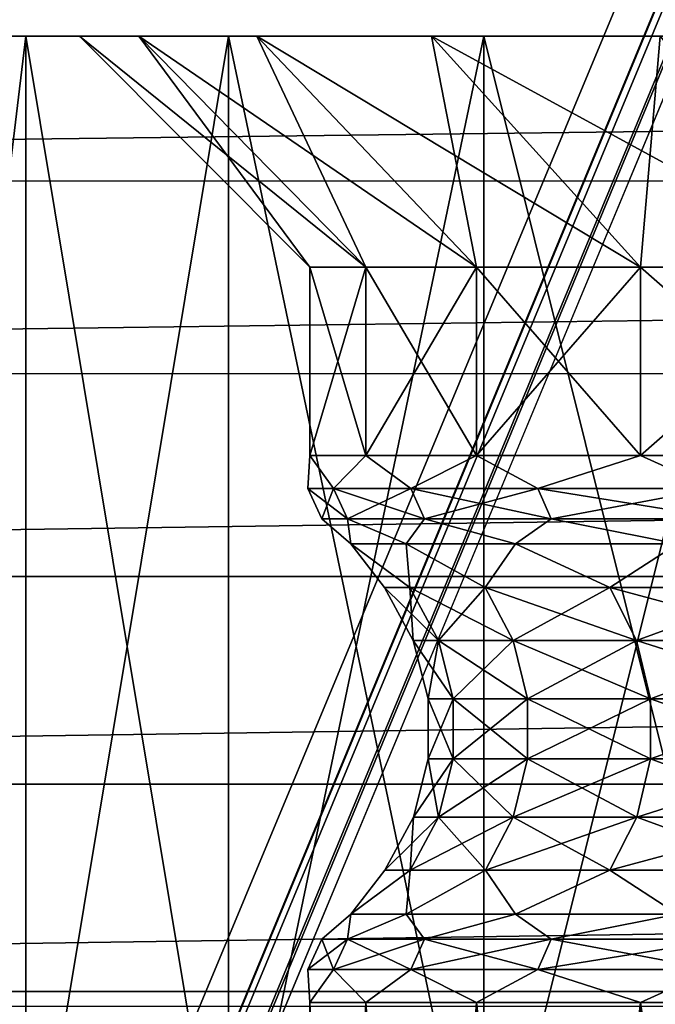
# Model space of a CAD drawing. Header units: metres. Extents: x -206 to 75, y -104 to 104.
# Tile 96 of 256: x -147.58 to -144.83, y -37.51 to -33.25. Entities that reach past the tile are written whole.
import ezdxf

# ---------------------------------------------------------------- set-up
doc = ezdxf.new("R2010")
doc.units = ezdxf.units.M
doc.layers.add('solid_01_1-CONSUMER_THERM_B_125288', color=7, linetype='CONTINUOUS')

msp = doc.modelspace()

# ---------------------------------------------------------------- linework, layer by layer
at = {"layer": 'solid_01_1-CONSUMER_THERM_B_125288'}
for points in [[(-158.776108, 66.195313), (-102.949013, 67.817345), (-158.757141, -66.251068)], [(-102.949013, 67.817345), (-158.757065, -66.804688), (-158.757141, -66.251068)], [(-102.949013, 67.817345), (-103.148926, 67.301086), (-158.757065, -66.804688)], [(-103.148926, 67.301086), (-103.25058, 66.756882), (-158.757065, -66.804688)], [(-103.25058, 66.756882), (-159.058624, -67.86515), (-158.858719, -67.348892)], [(-103.25058, 66.756882), (-103.250504, 66.203262), (-159.058624, -67.86515)], [(-103.25058, 66.756882), (-158.858719, -67.348892), (-158.757065, -66.804688)], [(-103.250504, 66.203262), (-103.231537, -66.243118), (-159.058624, -67.86515)], [(-173.500031, -37.518787, 108.5), (-88.500069, 37.481255, 108.5), (-173.500061, 37.481213, 108.5)], [(-173.500031, -37.518787, 108.5), (-88.500031, -37.518745, 108.5), (-88.500069, 37.481255, 108.5)], [(-112.500031, -40.018757, 6), (-112.500031, -31.818758, 6), (-149.500031, -31.818775, 6)], [(-149.500031, -40.018776, 6), (-112.500031, -40.018757, 6), (-149.500031, -31.818775, 6)], [(-162.884781, -33.176781, 63.5), (-99.114288, -33.175373, 63.5), (-162.41539, -33.946648, 63.5)], [(-162.41539, -33.946648, 63.5), (-99.114288, -33.175373, 63.5), (-99.583824, -33.944931, 63.5)], [(-148.185715, -33.318775, 20.264149), (-147.549835, -33.318775, 18.223518), (-148.185699, -38.603626, 20.264112)], [(-147.549835, -33.318775, 30.776491), (-147.549835, -33.318775, 18.223518), (-148.185715, -33.318775, 20.264149)], [(-147.549835, -33.318775, 30.776491), (-148.185715, -33.318775, 20.264149), (-148.185699, -33.318775, 28.735855)], [(-147.549835, -33.318775, 18.223518), (-147.54982, -38.603622, 18.223494), (-148.185699, -38.603626, 20.264112)], [(-148.185699, -33.318775, 28.735855), (-148.185699, -38.603626, 28.735888), (-147.54982, -38.603622, 30.776506)], [(-147.549835, -33.318775, 30.776491), (-148.185699, -33.318775, 28.735855), (-147.54982, -38.603622, 30.776506)], [(-147.549835, -33.318775, 18.223518), (-146.672623, -33.318775, 16.274437), (-147.54982, -38.603622, 18.223494)], [(-147.549835, -33.318775, 30.776491), (-147.54982, -38.603622, 30.776506), (-146.672607, -38.603622, 32.725601)], [(-146.672623, -33.318775, 32.725574), (-147.549835, -33.318775, 30.776491), (-146.672607, -38.603622, 32.725601)], [(-147.06044, -33.318775, 21.436363), (-146.672623, -33.318775, 16.274437), (-147.549835, -33.318775, 18.223518)], [(-147.317764, -33.318775, 25.526604), (-147.549835, -33.318775, 18.223518), (-147.549835, -33.318775, 30.776491)], [(-147.317764, -33.318775, 23.473396), (-147.06044, -33.318775, 21.436363), (-147.549835, -33.318775, 18.223518)], [(-147.317764, -33.318775, 25.526604), (-147.317764, -33.318775, 23.473396), (-147.549835, -33.318775, 18.223518)], [(-147.317764, -33.318775, 25.526604), (-147.549835, -33.318775, 30.776491), (-146.672623, -33.318775, 32.725574)], [(-146.672623, -33.318775, 16.274437), (-146.672607, -38.603622, 16.274401), (-147.54982, -38.603622, 18.223494)], [(-147.06044, -33.318775, 27.563637), (-147.317764, -33.318775, 25.526604), (-146.672623, -33.318775, 32.725574)], [(-146.07814, -34.318775, 21.623693), (-147.06044, -33.318775, 21.436363), (-147.317764, -33.318775, 23.473396)], [(-146.319748, -34.318775, 23.536163), (-147.317764, -33.318775, 23.473396), (-147.317764, -33.318775, 25.526604)], [(-146.07814, -34.318775, 21.623693), (-147.317764, -33.318775, 23.473396), (-146.319748, -34.318775, 23.536163)], [(-146.319748, -34.318775, 25.463837), (-147.317764, -33.318775, 25.526604), (-147.06044, -33.318775, 27.563637)], [(-146.319748, -34.318775, 23.536163), (-147.317764, -33.318775, 25.526604), (-146.319748, -34.318775, 25.463837)], [(-147.06044, -33.318775, 21.436363), (-146.54982, -33.318775, 19.447628), (-146.672623, -33.318775, 16.274437)], [(-146.54982, -33.318775, 29.552372), (-147.06044, -33.318775, 27.563637), (-146.672623, -33.318775, 32.725574)], [(-145.598755, -34.318775, 19.756582), (-146.54982, -33.318775, 19.447628), (-147.06044, -33.318775, 21.436363)], [(-145.598755, -34.318775, 19.756582), (-147.06044, -33.318775, 21.436363), (-146.07814, -34.318775, 21.623693)], [(-146.07814, -34.318775, 27.376307), (-147.06044, -33.318775, 27.563637), (-146.54982, -33.318775, 29.552372)], [(-146.319748, -34.318775, 25.463837), (-147.06044, -33.318775, 27.563637), (-146.07814, -34.318775, 27.376307)], [(-146.672623, -33.318775, 16.274437), (-145.566849, -33.318775, 14.445255), (-146.672607, -38.603622, 16.274401)], [(-146.672623, -33.318775, 32.725574), (-146.672607, -38.603622, 32.725601), (-145.566849, -38.603622, 34.554745)], [(-145.566833, -33.318775, 34.55476), (-146.672623, -33.318775, 32.725574), (-145.566849, -38.603622, 34.554745)], [(-145.793976, -33.318775, 17.538559), (-145.566849, -33.318775, 14.445255), (-146.672623, -33.318775, 16.274437)], [(-146.54982, -33.318775, 19.447628), (-145.793976, -33.318775, 17.538559), (-146.672623, -33.318775, 16.274437)], [(-146.54982, -33.318775, 29.552372), (-146.672623, -33.318775, 32.725574), (-145.566833, -33.318775, 34.55476)], [(-145.566849, -33.318775, 14.445255), (-145.566849, -38.603622, 14.445254), (-146.672607, -38.603622, 16.274401)], [(-145.793976, -33.318775, 31.461441), (-146.54982, -33.318775, 29.552372), (-145.566833, -33.318775, 34.55476)], [(-144.88913, -34.318771, 17.964279), (-145.793976, -33.318775, 17.538559), (-146.54982, -33.318775, 19.447628)], [(-144.88913, -34.318771, 17.964279), (-146.54982, -33.318775, 19.447628), (-145.598755, -34.318775, 19.756582)], [(-145.598755, -34.318775, 29.243418), (-146.54982, -33.318775, 29.552372), (-145.793976, -33.318775, 31.461441)], [(-146.07814, -34.318775, 27.376307), (-146.54982, -33.318775, 29.552372), (-145.598755, -34.318775, 29.243418)], [(-145.793976, -33.318775, 17.538559), (-144.80481, -33.318771, 15.739267), (-145.566849, -33.318775, 14.445255)], [(-144.80481, -33.318771, 33.260735), (-145.793976, -33.318775, 31.461441), (-145.566833, -33.318775, 34.55476)], [(-143.960464, -34.318771, 16.275049), (-144.80481, -33.318771, 15.739267), (-145.793976, -33.318775, 17.538559)], [(-144.88913, -34.318771, 31.035721), (-145.793976, -33.318775, 31.461441), (-144.80481, -33.318771, 33.260735)], [(-143.960464, -34.318771, 16.275049), (-145.793976, -33.318775, 17.538559), (-144.88913, -34.318771, 17.964279)], [(-145.598755, -34.318775, 29.243418), (-145.793976, -33.318775, 31.461441), (-144.88913, -34.318771, 31.035721)], [(-144.248581, -33.318771, 12.762631), (-144.248672, -38.603622, 12.762729), (-145.566849, -38.603622, 14.445254)], [(-145.566849, -33.318775, 14.445255), (-144.248581, -33.318771, 12.762631), (-145.566849, -38.603622, 14.445254)], [(-144.80481, -33.318771, 15.739267), (-144.248581, -33.318771, 12.762631), (-145.566849, -33.318775, 14.445255)], [(-145.566833, -33.318775, 34.55476), (-145.566849, -38.603622, 34.554745), (-144.248672, -38.603622, 36.23727)], [(-144.248566, -33.318771, 36.237389), (-145.566833, -33.318775, 34.55476), (-144.248672, -38.603622, 36.23727)], [(-144.80481, -33.318771, 33.260735), (-145.566833, -33.318775, 34.55476), (-144.248566, -33.318771, 36.237389)], [(-144.88913, -34.318771, 31.035721), (-144.80481, -33.318771, 33.260735), (-143.960464, -34.318771, 32.724949)], [(-162.41539, -33.946648, 63.5), (-99.583824, -33.944931, 63.5), (-162.073303, -34.78093, 63.5)], [(-162.073303, -34.78093, 63.5), (-99.583824, -33.944931, 63.5), (-99.926125, -34.778919, 63.5)], [(-146.319748, -34.318775, 23.536163), (-146.319748, -35.134502, 23.536165), (-146.07814, -35.134502, 21.623697)], [(-146.07814, -34.318775, 21.623693), (-146.319748, -34.318775, 23.536163), (-146.07814, -35.134502, 21.623697)], [(-146.319748, -34.318775, 25.463837), (-146.319748, -35.134502, 25.463835), (-146.319748, -35.134502, 23.536165)], [(-146.319748, -34.318775, 23.536163), (-146.319748, -34.318775, 25.463837), (-146.319748, -35.134502, 23.536165)], [(-146.07814, -34.318775, 27.376307), (-146.07814, -35.134502, 27.376303), (-146.319748, -35.134502, 25.463835)], [(-146.319748, -34.318775, 25.463837), (-146.07814, -34.318775, 27.376307), (-146.319748, -35.134502, 25.463835)], [(-146.07814, -34.318775, 21.623693), (-146.07814, -35.134502, 21.623697), (-145.598755, -35.134502, 19.75659)], [(-145.598755, -34.318775, 19.756582), (-146.07814, -34.318775, 21.623693), (-145.598755, -35.134502, 19.75659)], [(-145.598755, -34.318775, 29.243418), (-145.598755, -35.134502, 29.24341), (-146.07814, -35.134502, 27.376303)], [(-146.07814, -34.318775, 27.376307), (-145.598755, -34.318775, 29.243418), (-146.07814, -35.134502, 27.376303)], [(-144.88913, -34.318771, 17.964279), (-145.598755, -34.318775, 19.756582), (-144.88913, -35.134502, 17.964289)], [(-144.88913, -34.318771, 31.035721), (-144.88913, -35.134502, 31.035711), (-145.598755, -35.134502, 29.24341)], [(-145.598755, -34.318775, 29.243418), (-144.88913, -34.318771, 31.035721), (-145.598755, -35.134502, 29.24341)], [(-145.598755, -34.318775, 19.756582), (-145.598755, -35.134502, 19.75659), (-144.88913, -35.134502, 17.964289)], [(-144.88913, -34.318771, 17.964279), (-144.88913, -35.134502, 17.964289), (-143.960464, -35.134502, 16.275059)], [(-143.960464, -34.318771, 16.275049), (-144.88913, -34.318771, 17.964279), (-143.960464, -35.134502, 16.275059)], [(-143.960464, -34.318771, 32.724949), (-143.960464, -35.134502, 32.724941), (-144.88913, -35.134502, 31.035711)], [(-144.88913, -34.318771, 31.035721), (-143.960464, -34.318771, 32.724949), (-144.88913, -35.134502, 31.035711)], [(-162.073303, -34.78093, 63.5), (-99.926125, -34.778919, 63.5), (-161.867111, -35.658737, 63.5)], [(-161.867111, -35.658737, 63.5), (-99.926125, -34.778919, 63.5), (-100.132614, -35.656464, 63.5)], [(-146.329178, -35.277409, 24.5), (-146.319748, -35.134502, 23.536165), (-146.319748, -35.134502, 25.463835)], [(-146.217407, -35.277409, 22.652275), (-146.319748, -35.134502, 23.536165), (-146.329178, -35.277409, 24.5)], [(-146.329178, -35.277409, 24.5), (-146.319748, -35.134502, 25.463835), (-146.217407, -35.277409, 26.347725)], [(-146.217407, -35.277409, 22.652275), (-146.07814, -35.134502, 21.623697), (-146.319748, -35.134502, 23.536165)], [(-146.217407, -35.277409, 26.347725), (-146.319748, -35.134502, 25.463835), (-146.07814, -35.134502, 27.376303)], [(-145.883743, -35.277409, 20.831495), (-146.07814, -35.134502, 21.623697), (-146.217407, -35.277409, 22.652275)], [(-146.217407, -35.277409, 26.347725), (-146.07814, -35.134502, 27.376303), (-145.883743, -35.277409, 28.168505)], [(-145.883743, -35.277409, 20.831495), (-145.598755, -35.134502, 19.75659), (-146.07814, -35.134502, 21.623697)], [(-145.883743, -35.277409, 28.168505), (-146.07814, -35.134502, 27.376303), (-145.598755, -35.134502, 29.24341)], [(-145.333023, -35.277409, 19.064211), (-145.598755, -35.134502, 19.75659), (-145.883743, -35.277409, 20.831495)], [(-145.883743, -35.277409, 28.168505), (-145.598755, -35.134502, 29.24341), (-145.333023, -35.277409, 29.935789)], [(-145.333023, -35.277409, 19.064211), (-144.88913, -35.134502, 17.964289), (-145.598755, -35.134502, 19.75659)], [(-145.333023, -35.277409, 29.935789), (-145.598755, -35.134502, 29.24341), (-144.88913, -35.134502, 31.035711)], [(-144.573318, -35.277409, 17.376192), (-144.88913, -35.134502, 17.964289), (-145.333023, -35.277409, 19.064211)], [(-145.333023, -35.277409, 29.935789), (-144.88913, -35.134502, 31.035711), (-144.573318, -35.277409, 31.623808)], [(-144.573318, -35.277409, 17.376192), (-143.960464, -35.134502, 16.275059), (-144.88913, -35.134502, 17.964289)], [(-144.573318, -35.277409, 31.623808), (-144.88913, -35.134502, 31.035711), (-143.960464, -35.134502, 32.724941)], [(-146.329178, -35.277409, 24.5), (-146.268265, -35.408512, 24.5), (-146.156937, -35.408512, 22.659618)], [(-146.329178, -35.277409, 24.5), (-146.217407, -35.277409, 26.347725), (-146.268265, -35.408512, 24.5)], [(-146.217407, -35.277409, 22.652275), (-146.329178, -35.277409, 24.5), (-146.156937, -35.408512, 22.659618)], [(-146.217407, -35.277409, 26.347725), (-146.156937, -35.408512, 26.340382), (-146.268265, -35.408512, 24.5)], [(-146.217407, -35.277409, 26.347725), (-145.883743, -35.277409, 28.168505), (-146.156937, -35.408512, 26.340382)], [(-146.217407, -35.277409, 22.652275), (-146.156937, -35.408512, 22.659618), (-145.8246, -35.408512, 20.846073)], [(-145.883743, -35.277409, 20.831495), (-146.217407, -35.277409, 22.652275), (-145.8246, -35.408512, 20.846073)], [(-145.883743, -35.277409, 28.168505), (-145.8246, -35.408512, 28.153927), (-146.156937, -35.408512, 26.340382)], [(-145.883743, -35.277409, 28.168505), (-145.333023, -35.277409, 29.935789), (-145.8246, -35.408512, 28.153927)], [(-145.883743, -35.277409, 20.831495), (-145.8246, -35.408512, 20.846073), (-145.276077, -35.408512, 19.08581)], [(-145.333023, -35.277409, 19.064211), (-145.883743, -35.277409, 20.831495), (-145.276077, -35.408512, 19.08581)], [(-145.333023, -35.277409, 29.935789), (-145.276077, -35.408512, 29.91419), (-145.8246, -35.408512, 28.153927)], [(-145.333023, -35.277409, 29.935789), (-144.573318, -35.277409, 31.623808), (-145.276077, -35.408512, 29.91419)], [(-145.333023, -35.277409, 19.064211), (-145.276077, -35.408512, 19.08581), (-144.519379, -35.408512, 17.404499)], [(-144.573318, -35.277409, 17.376192), (-145.333023, -35.277409, 19.064211), (-144.519379, -35.408512, 17.404499)], [(-144.573318, -35.277409, 31.623808), (-144.519379, -35.408512, 31.595501), (-145.276077, -35.408512, 29.91419)], [(-146.268265, -35.408512, 24.5), (-146.14267, -35.516525, 25.452694), (-146.14267, -35.516525, 23.547306)], [(-146.156937, -35.408512, 22.659618), (-146.268265, -35.408512, 24.5), (-146.14267, -35.516525, 23.547306)], [(-146.268265, -35.408512, 24.5), (-146.156937, -35.408512, 26.340382), (-146.14267, -35.516525, 25.452694)], [(-146.156937, -35.408512, 22.659618), (-146.14267, -35.516525, 23.547306), (-145.90387, -35.516525, 21.656942)], [(-145.8246, -35.408512, 20.846073), (-146.156937, -35.408512, 22.659618), (-145.90387, -35.516525, 21.656942)], [(-146.156937, -35.408512, 26.340382), (-145.90387, -35.516525, 27.343058), (-146.14267, -35.516525, 25.452694)], [(-146.156937, -35.408512, 26.340382), (-145.8246, -35.408512, 28.153927), (-145.90387, -35.516525, 27.343058)], [(-145.8246, -35.408512, 20.846073), (-145.90387, -35.516525, 21.656942), (-145.430008, -35.516525, 19.811415)], [(-145.8246, -35.408512, 28.153927), (-145.430008, -35.516525, 29.188585), (-145.90387, -35.516525, 27.343058)], [(-145.276077, -35.408512, 19.08581), (-145.8246, -35.408512, 20.846073), (-145.430008, -35.516525, 19.811415)], [(-145.8246, -35.408512, 28.153927), (-145.276077, -35.408512, 29.91419), (-145.430008, -35.516525, 29.188585)], [(-145.276077, -35.408512, 19.08581), (-145.430008, -35.516525, 19.811415), (-144.728592, -35.516525, 18.039829)], [(-145.276077, -35.408512, 29.91419), (-144.728592, -35.516525, 30.960171), (-145.430008, -35.516525, 29.188585)], [(-144.519379, -35.408512, 17.404499), (-145.276077, -35.408512, 19.08581), (-144.728592, -35.516525, 18.039829)], [(-145.276077, -35.408512, 29.91419), (-144.519379, -35.408512, 31.595501), (-144.728592, -35.516525, 30.960171)], [(-145.887558, -35.706673, 22.692327), (-145.90387, -35.516525, 21.656942), (-146.14267, -35.516525, 23.547306)], [(-145.996902, -35.706673, 24.5), (-146.14267, -35.516525, 23.547306), (-146.14267, -35.516525, 25.452694)], [(-145.887558, -35.706673, 22.692327), (-146.14267, -35.516525, 23.547306), (-145.996902, -35.706673, 24.5)], [(-145.887558, -35.706673, 26.307673), (-146.14267, -35.516525, 25.452694), (-145.90387, -35.516525, 27.343058)], [(-145.996902, -35.706673, 24.5), (-146.14267, -35.516525, 25.452694), (-145.887558, -35.706673, 26.307673)], [(-145.561111, -35.706673, 20.911015), (-145.430008, -35.516525, 19.811415), (-145.90387, -35.516525, 21.656942)], [(-145.561111, -35.706673, 20.911015), (-145.90387, -35.516525, 21.656942), (-145.887558, -35.706673, 22.692327)], [(-145.561111, -35.706673, 28.088985), (-145.90387, -35.516525, 27.343058), (-145.430008, -35.516525, 29.188585)], [(-145.887558, -35.706673, 26.307673), (-145.90387, -35.516525, 27.343058), (-145.561111, -35.706673, 28.088985)], [(-145.022354, -35.706673, 19.182037), (-145.430008, -35.516525, 19.811415), (-145.561111, -35.706673, 20.911015)], [(-145.561111, -35.706673, 28.088985), (-145.430008, -35.516525, 29.188585), (-145.022354, -35.706673, 29.817963)], [(-145.022354, -35.706673, 19.182037), (-144.728592, -35.516525, 18.039829), (-145.430008, -35.516525, 19.811415)], [(-145.022354, -35.706673, 29.817963), (-145.430008, -35.516525, 29.188585), (-144.728592, -35.516525, 30.960171)], [(-144.279099, -35.706673, 17.530607), (-144.728592, -35.516525, 18.039829), (-145.022354, -35.706673, 19.182037)], [(-145.022354, -35.706673, 29.817963), (-144.728592, -35.516525, 30.960171), (-144.279099, -35.706673, 31.469393)], [(-161.867111, -35.658737, 63.5), (-100.132614, -35.656464, 63.5), (-161.801971, -36.558075, 63.5)], [(-161.801971, -36.558075, 63.5), (-100.132614, -35.656464, 63.5), (-100.198112, -36.555588, 63.5)], [(-145.996902, -35.706673, 24.5), (-145.872482, -35.935493, 24.5), (-145.764053, -35.935493, 22.707323)], [(-145.996902, -35.706673, 24.5), (-145.887558, -35.706673, 26.307673), (-145.872482, -35.935493, 24.5)], [(-145.887558, -35.706673, 22.692327), (-145.996902, -35.706673, 24.5), (-145.764053, -35.935493, 22.707323)], [(-145.887558, -35.706673, 26.307673), (-145.764053, -35.935493, 26.292677), (-145.872482, -35.935493, 24.5)], [(-145.887558, -35.706673, 26.307673), (-145.561111, -35.706673, 28.088985), (-145.764053, -35.935493, 26.292677)], [(-145.887558, -35.706673, 22.692327), (-145.764053, -35.935493, 22.707323), (-145.440323, -35.935493, 20.940788)], [(-145.561111, -35.706673, 20.911015), (-145.887558, -35.706673, 22.692327), (-145.440323, -35.935493, 20.940788)], [(-145.561111, -35.706673, 28.088985), (-145.440323, -35.935493, 28.059212), (-145.764053, -35.935493, 26.292677)], [(-145.561111, -35.706673, 28.088985), (-145.022354, -35.706673, 29.817963), (-145.440323, -35.935493, 28.059212)], [(-145.561111, -35.706673, 20.911015), (-145.440323, -35.935493, 20.940788), (-144.906021, -35.935493, 19.226154)], [(-145.022354, -35.706673, 19.182037), (-145.561111, -35.706673, 20.911015), (-144.906021, -35.935493, 19.226154)], [(-145.022354, -35.706673, 29.817963), (-144.906021, -35.935493, 29.773846), (-145.440323, -35.935493, 28.059212)], [(-145.022354, -35.706673, 29.817963), (-144.279099, -35.706673, 31.469393), (-144.906021, -35.935493, 29.773846)], [(-145.022354, -35.706673, 19.182037), (-144.906021, -35.935493, 19.226154), (-144.16893, -35.935493, 17.588427)], [(-144.279099, -35.706673, 17.530607), (-145.022354, -35.706673, 19.182037), (-144.16893, -35.935493, 17.588427)], [(-144.279099, -35.706673, 31.469393), (-144.16893, -35.935493, 31.411573), (-144.906021, -35.935493, 29.773846)], [(-145.872482, -35.935493, 24.5), (-145.808228, -36.187897, 24.5), (-145.700256, -36.187897, 22.715071)], [(-145.872482, -35.935493, 24.5), (-145.764053, -35.935493, 26.292677), (-145.808228, -36.187897, 24.5)], [(-145.764053, -35.935493, 22.707323), (-145.872482, -35.935493, 24.5), (-145.700256, -36.187897, 22.715071)], [(-145.764053, -35.935493, 26.292677), (-145.700256, -36.187897, 26.284929), (-145.808228, -36.187897, 24.5)], [(-145.764053, -35.935493, 26.292677), (-145.440323, -35.935493, 28.059212), (-145.700256, -36.187897, 26.284929)], [(-145.764053, -35.935493, 22.707323), (-145.700256, -36.187897, 22.715071), (-145.377914, -36.187897, 20.956169)], [(-145.440323, -35.935493, 20.940788), (-145.764053, -35.935493, 22.707323), (-145.377914, -36.187897, 20.956169)], [(-145.440323, -35.935493, 28.059212), (-145.377914, -36.187897, 28.043831), (-145.700256, -36.187897, 26.284929)], [(-145.440323, -35.935493, 28.059212), (-144.906021, -35.935493, 29.773846), (-145.377914, -36.187897, 28.043831)], [(-145.440323, -35.935493, 20.940788), (-145.377914, -36.187897, 20.956169), (-144.845932, -36.187897, 19.248943)], [(-144.906021, -35.935493, 19.226154), (-145.440323, -35.935493, 20.940788), (-144.845932, -36.187897, 19.248943)], [(-144.906021, -35.935493, 29.773846), (-144.845932, -36.187897, 29.751057), (-145.377914, -36.187897, 28.043831)], [(-144.906021, -35.935493, 29.773846), (-144.16893, -35.935493, 31.411573), (-144.845932, -36.187897, 29.751057)], [(-144.906021, -35.935493, 19.226154), (-144.845932, -36.187897, 19.248943), (-144.11203, -36.187897, 17.618292)], [(-144.16893, -35.935493, 17.588427), (-144.906021, -35.935493, 19.226154), (-144.11203, -36.187897, 17.618292)], [(-144.16893, -35.935493, 31.411573), (-144.11203, -36.187897, 31.381708), (-144.845932, -36.187897, 29.751057)], [(-145.808228, -36.187897, 24.5), (-145.80806, -36.448357, 24.5), (-145.700089, -36.448357, 22.71509)], [(-145.808228, -36.187897, 24.5), (-145.700256, -36.187897, 26.284929), (-145.80806, -36.448357, 24.5)], [(-145.700256, -36.187897, 22.715071), (-145.808228, -36.187897, 24.5), (-145.700089, -36.448357, 22.71509)], [(-145.700256, -36.187897, 26.284929), (-145.700089, -36.448357, 26.28491), (-145.80806, -36.448357, 24.5)], [(-145.700256, -36.187897, 26.284929), (-145.377914, -36.187897, 28.043831), (-145.700089, -36.448357, 26.28491)], [(-145.700256, -36.187897, 22.715071), (-145.700089, -36.448357, 22.71509), (-145.377762, -36.448353, 20.956207)], [(-145.377914, -36.187897, 20.956169), (-145.700256, -36.187897, 22.715071), (-145.377762, -36.448353, 20.956207)], [(-145.377914, -36.187897, 28.043831), (-145.377762, -36.448353, 28.043793), (-145.700089, -36.448357, 26.28491)], [(-145.377914, -36.187897, 28.043831), (-144.845932, -36.187897, 29.751057), (-145.377762, -36.448353, 28.043793)], [(-145.377914, -36.187897, 20.956169), (-145.377762, -36.448353, 20.956207), (-144.845779, -36.448353, 19.249001)], [(-144.845932, -36.187897, 19.248943), (-145.377914, -36.187897, 20.956169), (-144.845779, -36.448353, 19.249001)], [(-144.845932, -36.187897, 29.751057), (-144.845779, -36.448353, 29.750999), (-145.377762, -36.448353, 28.043793)], [(-144.845932, -36.187897, 29.751057), (-144.11203, -36.187897, 31.381708), (-144.845779, -36.448353, 29.750999)], [(-144.845932, -36.187897, 19.248943), (-144.845779, -36.448353, 19.249001), (-144.111893, -36.448353, 17.618366)], [(-144.11203, -36.187897, 17.618292), (-144.845932, -36.187897, 19.248943), (-144.111893, -36.448353, 17.618366)], [(-144.11203, -36.187897, 31.381708), (-144.111893, -36.448353, 31.381634), (-144.845779, -36.448353, 29.750999)], [(-145.700089, -36.448357, 26.28491), (-145.76358, -36.70084, 26.29262), (-145.872009, -36.70084, 24.5)], [(-145.80806, -36.448357, 24.5), (-145.872009, -36.70084, 24.5), (-145.76358, -36.70084, 22.70738)], [(-145.80806, -36.448357, 24.5), (-145.700089, -36.448357, 26.28491), (-145.872009, -36.70084, 24.5)], [(-145.700089, -36.448357, 22.71509), (-145.80806, -36.448357, 24.5), (-145.76358, -36.70084, 22.70738)], [(-145.377762, -36.448353, 28.043793), (-145.43985, -36.70084, 28.059097), (-145.76358, -36.70084, 26.29262)], [(-145.700089, -36.448357, 26.28491), (-145.377762, -36.448353, 28.043793), (-145.76358, -36.70084, 26.29262)], [(-145.700089, -36.448357, 22.71509), (-145.76358, -36.70084, 22.70738), (-145.43985, -36.70084, 20.940903)], [(-145.377762, -36.448353, 20.956207), (-145.700089, -36.448357, 22.71509), (-145.43985, -36.70084, 20.940903)], [(-144.845779, -36.448353, 29.750999), (-144.905579, -36.70084, 29.773676), (-145.43985, -36.70084, 28.059097)], [(-145.377762, -36.448353, 28.043793), (-144.845779, -36.448353, 29.750999), (-145.43985, -36.70084, 28.059097)], [(-145.377762, -36.448353, 20.956207), (-145.43985, -36.70084, 20.940903), (-144.905579, -36.70084, 19.226324)], [(-144.845779, -36.448353, 19.249001), (-145.377762, -36.448353, 20.956207), (-144.905579, -36.70084, 19.226324)], [(-144.111893, -36.448353, 31.381634), (-144.168518, -36.700836, 31.411352), (-144.905579, -36.70084, 29.773676)], [(-144.845779, -36.448353, 29.750999), (-144.111893, -36.448353, 31.381634), (-144.905579, -36.70084, 29.773676)], [(-144.845779, -36.448353, 19.249001), (-144.905579, -36.70084, 19.226324), (-144.168518, -36.700836, 17.588648)], [(-144.111893, -36.448353, 17.618366), (-144.845779, -36.448353, 19.249001), (-144.168518, -36.700836, 17.588648)], [(-161.801971, -36.558075, 63.5), (-100.198112, -36.555588, 63.5), (-161.879501, -37.456421, 63.5)], [(-161.879501, -37.456421, 63.5), (-100.198112, -36.555588, 63.5), (-100.120995, -37.453777, 63.5)], [(-145.76358, -36.70084, 26.29262), (-145.886795, -36.929813, 26.307581), (-145.99614, -36.929813, 24.5)], [(-145.872009, -36.70084, 24.5), (-145.99614, -36.929813, 24.5), (-145.886795, -36.929813, 22.692419)], [(-145.872009, -36.70084, 24.5), (-145.76358, -36.70084, 26.29262), (-145.99614, -36.929813, 24.5)], [(-145.43985, -36.70084, 28.059097), (-145.560379, -36.929813, 28.088804), (-145.886795, -36.929813, 26.307581)], [(-145.76358, -36.70084, 26.29262), (-145.43985, -36.70084, 28.059097), (-145.886795, -36.929813, 26.307581)], [(-145.76358, -36.70084, 22.70738), (-145.886795, -36.929813, 22.692419), (-145.560379, -36.929813, 20.911196)], [(-145.76358, -36.70084, 22.70738), (-145.872009, -36.70084, 24.5), (-145.886795, -36.929813, 22.692419)], [(-145.43985, -36.70084, 20.940903), (-145.76358, -36.70084, 22.70738), (-145.560379, -36.929813, 20.911196)], [(-144.905579, -36.70084, 29.773676), (-145.021637, -36.929813, 29.817694), (-145.560379, -36.929813, 28.088804)], [(-145.43985, -36.70084, 28.059097), (-144.905579, -36.70084, 29.773676), (-145.560379, -36.929813, 28.088804)], [(-145.43985, -36.70084, 20.940903), (-145.560379, -36.929813, 20.911196), (-145.021637, -36.929813, 19.182306)], [(-144.905579, -36.70084, 19.226324), (-145.43985, -36.70084, 20.940903), (-145.021637, -36.929813, 19.182306)], [(-144.168518, -36.700836, 31.411352), (-144.278427, -36.929813, 31.46904), (-145.021637, -36.929813, 29.817694)], [(-144.905579, -36.70084, 29.773676), (-144.168518, -36.700836, 31.411352), (-145.021637, -36.929813, 29.817694)], [(-144.905579, -36.70084, 19.226324), (-145.021637, -36.929813, 19.182306), (-144.278427, -36.929813, 17.53096)], [(-144.168518, -36.700836, 17.588648), (-144.905579, -36.70084, 19.226324), (-144.278427, -36.929813, 17.53096)], [(-145.886795, -36.929813, 22.692419), (-146.14267, -37.121021, 23.547306), (-145.90387, -37.121021, 21.656942)], [(-145.99614, -36.929813, 24.5), (-146.14267, -37.121021, 25.452694), (-146.14267, -37.121021, 23.547306)], [(-145.886795, -36.929813, 22.692419), (-145.99614, -36.929813, 24.5), (-146.14267, -37.121021, 23.547306)], [(-145.886795, -36.929813, 26.307581), (-145.90387, -37.121021, 27.343058), (-146.14267, -37.121021, 25.452694)], [(-145.99614, -36.929813, 24.5), (-145.886795, -36.929813, 26.307581), (-146.14267, -37.121021, 25.452694)], [(-145.560379, -36.929813, 20.911196), (-145.90387, -37.121021, 21.656942), (-145.430008, -37.121021, 19.811415)], [(-145.560379, -36.929813, 20.911196), (-145.886795, -36.929813, 22.692419), (-145.90387, -37.121021, 21.656942)], [(-145.560379, -36.929813, 28.088804), (-145.430008, -37.121021, 29.188585), (-145.90387, -37.121021, 27.343058)], [(-145.886795, -36.929813, 26.307581), (-145.560379, -36.929813, 28.088804), (-145.90387, -37.121021, 27.343058)], [(-145.021637, -36.929813, 19.182306), (-145.560379, -36.929813, 20.911196), (-145.430008, -37.121021, 19.811415)], [(-145.560379, -36.929813, 28.088804), (-145.021637, -36.929813, 29.817694), (-145.430008, -37.121021, 29.188585)], [(-145.021637, -36.929813, 19.182306), (-145.430008, -37.121021, 19.811415), (-144.728592, -37.121021, 18.039829)], [(-145.021637, -36.929813, 29.817694), (-144.728592, -37.121021, 30.960171), (-145.430008, -37.121021, 29.188585)], [(-144.278427, -36.929813, 17.53096), (-145.021637, -36.929813, 19.182306), (-144.728592, -37.121021, 18.039829)], [(-145.021637, -36.929813, 29.817694), (-144.278427, -36.929813, 31.46904), (-144.728592, -37.121021, 30.960171)], [(-146.268341, -37.229156, 24.5), (-146.14267, -37.121021, 23.547306), (-146.14267, -37.121021, 25.452694)], [(-146.157013, -37.229156, 22.659609), (-146.14267, -37.121021, 23.547306), (-146.268341, -37.229156, 24.5)], [(-146.268341, -37.229156, 24.5), (-146.14267, -37.121021, 25.452694), (-146.157013, -37.229156, 26.340391)], [(-146.157013, -37.229156, 22.659609), (-145.90387, -37.121021, 21.656942), (-146.14267, -37.121021, 23.547306)], [(-145.824677, -37.229156, 20.846054), (-145.90387, -37.121021, 21.656942), (-146.157013, -37.229156, 22.659609)], [(-146.157013, -37.229156, 26.340391), (-146.14267, -37.121021, 25.452694), (-145.90387, -37.121021, 27.343058)], [(-146.157013, -37.229156, 26.340391), (-145.90387, -37.121021, 27.343058), (-145.824677, -37.229156, 28.153946)], [(-145.824677, -37.229156, 20.846054), (-145.430008, -37.121021, 19.811415), (-145.90387, -37.121021, 21.656942)], [(-145.824677, -37.229156, 28.153946), (-145.90387, -37.121021, 27.343058), (-145.430008, -37.121021, 29.188585)], [(-145.276154, -37.229156, 19.085783), (-145.430008, -37.121021, 19.811415), (-145.824677, -37.229156, 20.846054)], [(-145.824677, -37.229156, 28.153946), (-145.430008, -37.121021, 29.188585), (-145.276154, -37.229156, 29.914217)], [(-145.276154, -37.229156, 19.085783), (-144.728592, -37.121021, 18.039829), (-145.430008, -37.121021, 19.811415)], [(-145.276154, -37.229156, 29.914217), (-145.430008, -37.121021, 29.188585), (-144.728592, -37.121021, 30.960171)], [(-144.519455, -37.229156, 17.404463), (-144.728592, -37.121021, 18.039829), (-145.276154, -37.229156, 19.085783)], [(-145.276154, -37.229156, 29.914217), (-144.728592, -37.121021, 30.960171), (-144.519455, -37.229156, 31.595537)], [(-146.157013, -37.229156, 26.340391), (-146.217453, -37.360279, 26.347729), (-146.329208, -37.360279, 24.5)], [(-146.268341, -37.229156, 24.5), (-146.329208, -37.360279, 24.5), (-146.217453, -37.360279, 22.652271)], [(-146.268341, -37.229156, 24.5), (-146.157013, -37.229156, 26.340391), (-146.329208, -37.360279, 24.5)], [(-146.157013, -37.229156, 22.659609), (-146.268341, -37.229156, 24.5), (-146.217453, -37.360279, 22.652271)], [(-145.824677, -37.229156, 28.153946), (-145.883774, -37.360279, 28.168514), (-146.217453, -37.360279, 26.347729)], [(-146.157013, -37.229156, 26.340391), (-145.824677, -37.229156, 28.153946), (-146.217453, -37.360279, 26.347729)], [(-146.157013, -37.229156, 22.659609), (-146.217453, -37.360279, 22.652271), (-145.883774, -37.360279, 20.831486)], [(-145.824677, -37.229156, 20.846054), (-146.157013, -37.229156, 22.659609), (-145.883774, -37.360279, 20.831486)], [(-145.276154, -37.229156, 29.914217), (-145.333069, -37.360279, 29.935804), (-145.883774, -37.360279, 28.168514)], [(-145.824677, -37.229156, 28.153946), (-145.276154, -37.229156, 29.914217), (-145.883774, -37.360279, 28.168514)], [(-145.824677, -37.229156, 20.846054), (-145.883774, -37.360279, 20.831486), (-145.333069, -37.360279, 19.064196)], [(-145.276154, -37.229156, 19.085783), (-145.824677, -37.229156, 20.846054), (-145.333069, -37.360279, 19.064196)], [(-144.519455, -37.229156, 31.595537), (-144.573349, -37.360279, 31.623827), (-145.333069, -37.360279, 29.935804)], [(-145.276154, -37.229156, 29.914217), (-144.519455, -37.229156, 31.595537), (-145.333069, -37.360279, 29.935804)], [(-145.276154, -37.229156, 19.085783), (-145.333069, -37.360279, 19.064196), (-144.573349, -37.360279, 17.376173)], [(-144.519455, -37.229156, 17.404463), (-145.276154, -37.229156, 19.085783), (-144.573349, -37.360279, 17.376173)], [(-146.329208, -37.360279, 24.5), (-146.319748, -37.503044, 25.463835), (-146.319748, -37.503044, 23.536165)], [(-146.217453, -37.360279, 22.652271), (-146.329208, -37.360279, 24.5), (-146.319748, -37.503044, 23.536165)], [(-146.329208, -37.360279, 24.5), (-146.217453, -37.360279, 26.347729), (-146.319748, -37.503044, 25.463835)], [(-146.217453, -37.360279, 22.652271), (-146.319748, -37.503044, 23.536165), (-146.07814, -37.503044, 21.623697)], [(-146.217453, -37.360279, 26.347729), (-146.07814, -37.503044, 27.376303), (-146.319748, -37.503044, 25.463835)], [(-145.883774, -37.360279, 20.831486), (-146.217453, -37.360279, 22.652271), (-146.07814, -37.503044, 21.623697)], [(-146.217453, -37.360279, 26.347729), (-145.883774, -37.360279, 28.168514), (-146.07814, -37.503044, 27.376303)], [(-145.883774, -37.360279, 20.831486), (-146.07814, -37.503044, 21.623697), (-145.598755, -37.503044, 19.75659)], [(-145.883774, -37.360279, 28.168514), (-145.598755, -37.503044, 29.24341), (-146.07814, -37.503044, 27.376303)], [(-145.333069, -37.360279, 19.064196), (-145.883774, -37.360279, 20.831486), (-145.598755, -37.503044, 19.75659)], [(-145.883774, -37.360279, 28.168514), (-145.333069, -37.360279, 29.935804), (-145.598755, -37.503044, 29.24341)], [(-145.333069, -37.360279, 19.064196), (-145.598755, -37.503044, 19.75659), (-144.88913, -37.503044, 17.964289)], [(-145.333069, -37.360279, 29.935804), (-144.88913, -37.503044, 31.035711), (-145.598755, -37.503044, 29.24341)], [(-144.573349, -37.360279, 17.376173), (-145.333069, -37.360279, 19.064196), (-144.88913, -37.503044, 17.964289)], [(-145.333069, -37.360279, 29.935804), (-144.573349, -37.360279, 31.623827), (-144.88913, -37.503044, 31.035711)], [(-144.573349, -37.360279, 17.376173), (-144.88913, -37.503044, 17.964289), (-143.960464, -37.503044, 16.275059)], [(-144.573349, -37.360279, 31.623827), (-143.960464, -37.503044, 32.724941), (-144.88913, -37.503044, 31.035711)], [(-161.879501, -37.456421, 63.5), (-100.120995, -37.453777, 63.5), (-162.097763, -38.331264, 63.5)], [(-162.097763, -38.331264, 63.5), (-100.120995, -37.453777, 63.5), (-99.903198, -38.328545, 63.5)], [(-146.07814, -44.018772, 21.623693), (-146.07814, -37.503044, 21.623697), (-146.319748, -37.503044, 23.536165)], [(-146.319733, -44.018772, 23.536163), (-146.319748, -37.503044, 23.536165), (-146.319748, -37.503044, 25.463835)], [(-146.07814, -44.018772, 21.623693), (-146.319748, -37.503044, 23.536165), (-146.319733, -44.018772, 23.536163)], [(-146.319733, -44.018772, 25.463837), (-146.319748, -37.503044, 25.463835), (-146.07814, -37.503044, 27.376303)], [(-146.319733, -44.018772, 23.536163), (-146.319748, -37.503044, 25.463835), (-146.319733, -44.018772, 25.463837)], [(-146.319733, -44.018772, 25.463837), (-146.07814, -37.503044, 27.376303), (-146.07814, -44.018772, 27.376307)], [(-145.59874, -44.018772, 19.756582), (-145.598755, -37.503044, 19.75659), (-146.07814, -37.503044, 21.623697)], [(-145.59874, -44.018772, 19.756582), (-146.07814, -37.503044, 21.623697), (-146.07814, -44.018772, 21.623693)], [(-146.07814, -44.018772, 27.376307), (-146.07814, -37.503044, 27.376303), (-145.598755, -37.503044, 29.24341)], [(-146.07814, -44.018772, 27.376307), (-145.598755, -37.503044, 29.24341), (-145.59874, -44.018772, 29.243418)], [(-144.889114, -44.018772, 17.964279), (-144.88913, -37.503044, 17.964289), (-145.598755, -37.503044, 19.75659)], [(-144.889114, -44.018772, 17.964279), (-145.598755, -37.503044, 19.75659), (-145.59874, -44.018772, 19.756582)], [(-145.59874, -44.018772, 29.243418), (-145.598755, -37.503044, 29.24341), (-144.88913, -37.503044, 31.035711)], [(-145.59874, -44.018772, 29.243418), (-144.88913, -37.503044, 31.035711), (-144.889114, -44.018772, 31.035721)], [(-143.960449, -44.018772, 16.275049), (-143.960464, -37.503044, 16.275059), (-144.88913, -37.503044, 17.964289)], [(-143.960449, -44.018772, 16.275049), (-144.88913, -37.503044, 17.964289), (-144.889114, -44.018772, 17.964279)], [(-144.889114, -44.018772, 31.035721), (-144.88913, -37.503044, 31.035711), (-143.960464, -37.503044, 32.724941)], [(-144.889114, -44.018772, 31.035721), (-143.960464, -37.503044, 32.724941), (-143.960449, -44.018772, 32.724949)]]:
    msp.add_3dface(points, dxfattribs=at)

doc.saveas('drawing.dxf')
